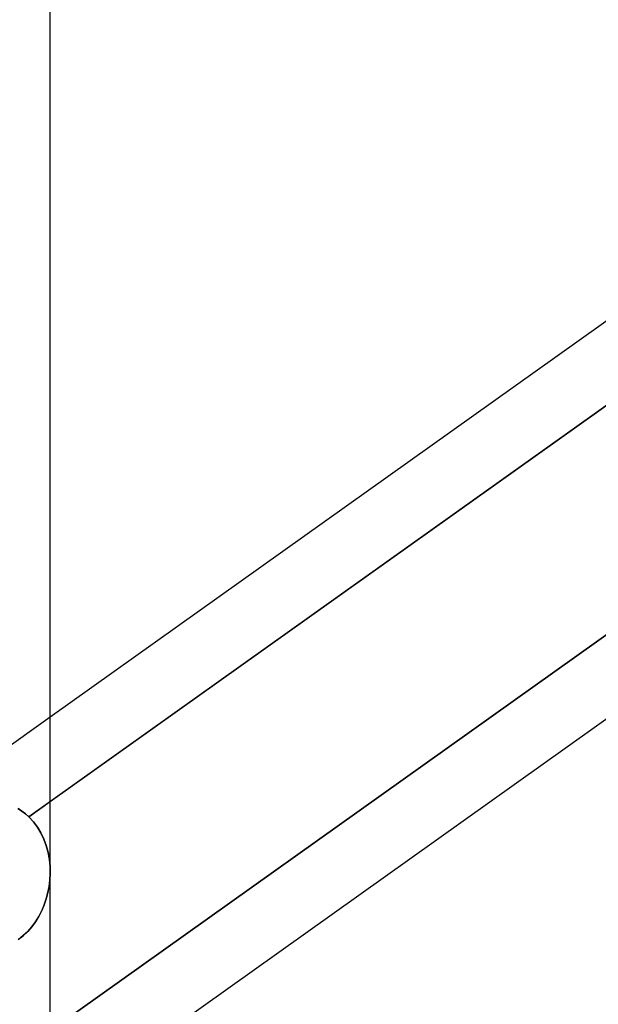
# Model space of a CAD drawing. Header units: millimetres. Extents: x -120 to 100, y -270 to 270.
# Tile 35 of 79: x -27.77 to -22.37, y -58.45 to -49.27. Entities that reach past the tile are written whole.
import ezdxf

# ---------------------------------------------------------------- set-up
doc = ezdxf.new("R2010")
doc.units = ezdxf.units.MM
doc.layers.add('MAIN-1', color=7, linetype='Continuous')
doc.layers.add('MAIN-2', color=7, linetype='Continuous')

msp = doc.modelspace()

# ---------------------------------------------------------------- linework, layer by layer
at = {"layer": 'MAIN-1'}
for p, q in [((-27.4813, -152.3991), (-27.4813, 0)), ((-19.7242, -50.2469), (-27.4813, -55.7731)), ((-27.4813, -56.56), (-19.4963, -50.8714)), ((-19.4963, -53.7956), (-27.4813, -59.4842))]:
    msp.add_line(p, q, dxfattribs=at)
at = {"layer": 'MAIN-2'}
for p, q in [((-19.0712, -50.5686), (-27.681, -56.7023)), ((-19.1685, -52.7752), (-27.753, -58.8909)), ((-27.753, -58.8909), (-19.1685, -52.7752)), ((-27.4813, -55.7731), (-29.4963, -57.2086)), ((-27.7815, -56.6264), (-27.7461, -56.6492)), ((-27.746, -56.6492), (-27.7814, -56.6265)), ((-27.681, -56.7023), (-27.4813, -56.56)), ((-27.7461, -56.6492), (-27.7126, -56.6745)), ((-27.7125, -56.6745), (-27.746, -56.6492)), ((-27.7126, -56.6745), (-27.681, -56.7023)), ((-27.681, -56.7023), (-27.7125, -56.6745)), ((-27.681, -56.7023), (-27.638, -56.748)), ((-27.638, -56.7481), (-27.681, -56.7023)), ((-27.638, -56.748), (-27.6, -56.7983)), ((-27.5999, -56.7984), (-27.638, -56.7481)), ((-27.6, -56.7983), (-27.5672, -56.8526)), ((-27.5672, -56.8526), (-27.5999, -56.7984)), ((-27.5672, -56.8526), (-27.5398, -56.9102)), ((-27.5397, -56.9103), (-27.5672, -56.8526)), ((-27.5398, -56.9102), (-27.5176, -56.9709)), ((-27.5176, -56.971), (-27.5397, -56.9103)), ((-27.5176, -56.9709), (-27.5007, -57.0341)), ((-27.5006, -57.0341), (-27.5176, -56.971)), ((-27.5007, -57.0341), (-27.489, -57.099)), ((-27.489, -57.0991), (-27.5006, -57.0341)), ((-27.489, -57.099), (-27.4826, -57.1653)), ((-27.4826, -57.1654), (-27.489, -57.0991)), ((-27.4826, -57.1653), (-27.4814, -57.2322)), ((-27.4814, -57.2324), (-27.4826, -57.1654)), ((-27.4847, -57.2917), (-27.4814, -57.2324)), ((-27.4814, -57.2322), (-27.4846, -57.2913)), ((-27.5029, -57.409), (-27.4918, -57.3507)), ((-27.4917, -57.3502), (-27.5028, -57.4086)), ((-27.4918, -57.3507), (-27.4847, -57.2917)), ((-27.4846, -57.2913), (-27.4917, -57.3502)), ((-27.5179, -57.4666), (-27.5029, -57.409)), ((-27.5028, -57.4086), (-27.5178, -57.4662)), ((-27.5599, -57.5778), (-27.5369, -57.523)), ((-27.5368, -57.5226), (-27.5598, -57.5774)), ((-27.5369, -57.523), (-27.5179, -57.4666)), ((-27.5178, -57.4662), (-27.5368, -57.5226)), ((-27.6178, -57.6807), (-27.5869, -57.6305)), ((-27.5867, -57.6301), (-27.6176, -57.6803)), ((-27.5869, -57.6305), (-27.5599, -57.5778)), ((-27.5598, -57.5774), (-27.5867, -57.6301)), ((-27.6911, -57.7711), (-27.6526, -57.7277)), ((-27.6524, -57.7274), (-27.6907, -57.7707)), ((-27.6526, -57.7277), (-27.6178, -57.6807)), ((-27.6176, -57.6803), (-27.6524, -57.7274)), ((-27.7788, -57.8459), (-27.7331, -57.8106)), ((-27.7327, -57.8102), (-27.7783, -57.8455)), ((-27.7331, -57.8106), (-27.6911, -57.7711)), ((-27.6907, -57.7707), (-27.7327, -57.8102))]:
    msp.add_line(p, q, dxfattribs=at)

doc.saveas('drawing.dxf')
